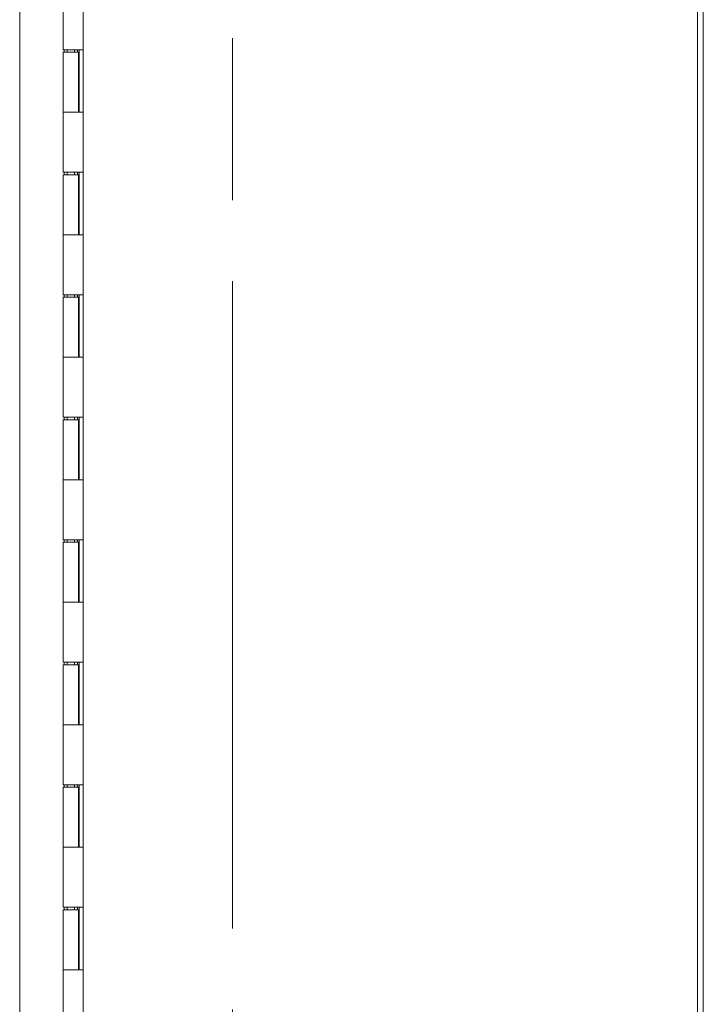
# Model space of a CAD drawing. Header units: inches. Extents: x 14 to 423, y 12 to 263.
# Tile 96 of 124: x 226 to 237, y 174 to 190. Entities that reach past the tile are written whole.
import ezdxf

# ---------------------------------------------------------------- set-up
doc = ezdxf.new("R2010")
doc.units = ezdxf.units.IN
doc.header["$LTSCALE"] = 26
doc.header["$MEASUREMENT"] = 0
doc.linetypes.add('DOUBLE_DASH_CHAIN', pattern=[1.2403, 0.6614, -0.0827, 0.1654, -0.0827, 0.1654, -0.0827])
doc.layers.add('Section Line (ANSI)', color=7, linetype='DOUBLE_DASH_CHAIN', lineweight=5)
doc.layers.add('Visible (ANSI)', color=7, linetype='Continuous', lineweight=5)

# ---------------------------------------------------------------- blocks, each defined once
blk = doc.blocks.new('2dTransSection0')
at = {"layer": 'Section Line (ANSI)', "linetype": 'DOUBLE_DASH_CHAIN', "ltscale": 0.023639}
blk.add_line((8.83377, 7.90558), (8.83377, 4.40077), dxfattribs=at)

msp = doc.modelspace()

# ---------------------------------------------------------------- linework, layer by layer
at = {"layer": 'Visible (ANSI)'}
for p, q in [((237.2718, 200.4514), (237.2718, 128.5138)), ((237.3655, 128.5138), (237.3655, 200.4514)), ((226.2051, 129.5138), (226.2051, 199.4514)), ((227.2405, 129.7951), (227.2405, 199.1701)), ((226.9155, 189.5026), (226.9155, 190.4826)), ((227.1621, 189.5026), (226.9155, 189.5026)), ((226.9155, 189.4626), (227.1655, 189.4626)), ((226.9155, 188.4826), (226.9155, 189.4626)), ((226.9316, 189.4626), (226.9316, 189.5026)), ((226.9805, 189.5026), (226.9805, 189.4626)), ((227.1005, 189.5026), (227.1005, 189.4626)), ((227.1476, 189.4626), (227.1476, 189.5026)), ((227.1621, 189.5026), (227.2401, 189.5026)), ((227.1655, 188.4826), (227.1655, 189.4626)), ((227.1775, 189.5026), (227.1775, 188.4826)), ((227.2403, 189.5026), (227.2401, 189.5026)), ((227.2403, 189.5026), (227.2403, 188.4826)), ((226.9155, 188.4826), (227.1621, 188.4826)), ((226.9155, 187.5026), (226.9155, 188.4826)), ((227.1621, 188.4826), (226.9155, 188.4826)), ((227.2401, 188.4826), (227.1621, 188.4826)), ((227.2401, 188.4826), (227.2403, 188.4826)), ((227.1621, 187.5026), (226.9155, 187.5026)), ((226.9155, 187.4626), (227.1655, 187.4626)), ((226.9155, 186.4826), (226.9155, 187.4626)), ((226.9316, 187.4626), (226.9316, 187.5026)), ((226.9805, 187.5026), (226.9805, 187.4626)), ((227.1005, 187.5026), (227.1005, 187.4626)), ((227.1476, 187.4626), (227.1476, 187.5026)), ((227.1621, 187.5026), (227.2401, 187.5026)), ((227.1655, 186.4826), (227.1655, 187.4626)), ((227.1775, 187.5026), (227.1775, 186.4826)), ((227.2403, 187.5026), (227.2401, 187.5026)), ((227.2403, 187.5026), (227.2403, 186.4826)), ((226.9155, 186.4826), (227.1621, 186.4826)), ((226.9155, 185.5026), (226.9155, 186.4826)), ((227.1621, 186.4826), (226.9155, 186.4826)), ((227.2401, 186.4826), (227.1621, 186.4826)), ((227.2401, 186.4826), (227.2403, 186.4826)), ((227.1621, 185.5026), (226.9155, 185.5026)), ((226.9316, 185.4626), (226.9316, 185.5026)), ((226.9805, 185.5026), (226.9805, 185.4626)), ((227.1005, 185.5026), (227.1005, 185.4626)), ((227.1476, 185.4626), (227.1476, 185.5026)), ((227.1621, 185.5026), (227.2401, 185.5026)), ((227.1775, 185.5026), (227.1775, 184.4826)), ((227.2403, 185.5026), (227.2401, 185.5026)), ((227.2403, 185.5026), (227.2403, 184.4826)), ((226.9155, 185.4626), (227.1655, 185.4626)), ((226.9155, 184.4826), (226.9155, 185.4626)), ((227.1655, 184.4826), (227.1655, 185.4626)), ((226.9155, 184.4826), (227.1621, 184.4826)), ((226.9155, 183.5026), (226.9155, 184.4826)), ((227.1621, 184.4826), (226.9155, 184.4826)), ((227.2401, 184.4826), (227.1621, 184.4826)), ((227.2401, 184.4826), (227.2403, 184.4826)), ((227.1621, 183.5026), (226.9155, 183.5026)), ((226.9155, 183.4626), (227.1655, 183.4626)), ((226.9155, 182.4826), (226.9155, 183.4626)), ((226.9316, 183.4626), (226.9316, 183.5026)), ((226.9805, 183.5026), (226.9805, 183.4626)), ((227.1005, 183.5026), (227.1005, 183.4626)), ((227.1476, 183.4626), (227.1476, 183.5026)), ((227.1621, 183.5026), (227.2401, 183.5026)), ((227.1655, 182.4826), (227.1655, 183.4626)), ((227.1775, 183.5026), (227.1775, 182.4826)), ((227.2403, 183.5026), (227.2401, 183.5026)), ((227.2403, 183.5026), (227.2403, 182.4826)), ((226.9155, 182.4826), (227.1621, 182.4826)), ((226.9155, 181.5026), (226.9155, 182.4826)), ((227.1621, 182.4826), (226.9155, 182.4826)), ((227.2401, 182.4826), (227.1621, 182.4826)), ((227.2401, 182.4826), (227.2403, 182.4826)), ((227.1621, 181.5026), (226.9155, 181.5026)), ((226.9316, 181.4626), (226.9316, 181.5026)), ((226.9805, 181.5026), (226.9805, 181.4626)), ((227.1005, 181.5026), (227.1005, 181.4626)), ((227.1476, 181.4626), (227.1476, 181.5026)), ((227.1621, 181.5026), (227.2401, 181.5026)), ((227.1775, 181.5026), (227.1775, 180.4826)), ((227.2403, 181.5026), (227.2401, 181.5026)), ((227.2403, 181.5026), (227.2403, 180.4826)), ((226.9155, 181.4626), (227.1655, 181.4626)), ((226.9155, 180.4826), (226.9155, 181.4626)), ((227.1655, 180.4826), (227.1655, 181.4626)), ((226.9155, 180.4826), (227.1621, 180.4826)), ((226.9155, 179.5026), (226.9155, 180.4826)), ((227.1621, 180.4826), (226.9155, 180.4826)), ((227.2401, 180.4826), (227.1621, 180.4826)), ((227.2401, 180.4826), (227.2403, 180.4826)), ((227.1621, 179.5026), (226.9155, 179.5026)), ((226.9155, 179.4626), (227.1655, 179.4626)), ((226.9155, 178.4826), (226.9155, 179.4626)), ((226.9316, 179.4626), (226.9316, 179.5026)), ((226.9805, 179.5026), (226.9805, 179.4626)), ((227.1005, 179.5026), (227.1005, 179.4626)), ((227.1476, 179.4626), (227.1476, 179.5026)), ((227.1621, 179.5026), (227.2401, 179.5026)), ((227.1655, 178.4826), (227.1655, 179.4626)), ((227.1775, 179.5026), (227.1775, 178.4826)), ((227.2403, 179.5026), (227.2401, 179.5026)), ((227.2403, 179.5026), (227.2403, 178.4826)), ((226.9155, 178.4826), (227.1621, 178.4826)), ((226.9155, 177.5026), (226.9155, 178.4826)), ((227.1621, 178.4826), (226.9155, 178.4826)), ((227.2401, 178.4826), (227.1621, 178.4826)), ((227.2401, 178.4826), (227.2403, 178.4826)), ((227.1621, 177.5026), (226.9155, 177.5026)), ((226.9155, 177.4626), (227.1655, 177.4626)), ((226.9155, 176.4826), (226.9155, 177.4626)), ((226.9316, 177.4626), (226.9316, 177.5026)), ((226.9805, 177.5026), (226.9805, 177.4626)), ((227.1005, 177.5026), (227.1005, 177.4626)), ((227.1476, 177.4626), (227.1476, 177.5026)), ((227.1621, 177.5026), (227.2401, 177.5026)), ((227.1655, 176.4826), (227.1655, 177.4626)), ((227.1775, 177.5026), (227.1775, 176.4826)), ((227.2403, 177.5026), (227.2401, 177.5026)), ((227.2403, 177.5026), (227.2403, 176.4826)), ((226.9155, 176.4826), (227.1621, 176.4826)), ((226.9155, 175.5026), (226.9155, 176.4826)), ((227.1621, 176.4826), (226.9155, 176.4826)), ((227.2401, 176.4826), (227.1621, 176.4826)), ((227.2401, 176.4826), (227.2403, 176.4826)), ((227.1621, 175.5026), (226.9155, 175.5026)), ((226.9155, 175.4626), (227.1655, 175.4626)), ((226.9155, 174.4826), (226.9155, 175.4626)), ((226.9316, 175.4626), (226.9316, 175.5026)), ((226.9805, 175.5026), (226.9805, 175.4626)), ((227.1005, 175.5026), (227.1005, 175.4626)), ((227.1476, 175.4626), (227.1476, 175.5026)), ((227.1621, 175.5026), (227.2401, 175.5026)), ((227.1655, 174.4826), (227.1655, 175.4626)), ((227.1775, 175.5026), (227.1775, 174.4826)), ((227.2403, 175.5026), (227.2401, 175.5026)), ((227.2403, 175.5026), (227.2403, 174.4826)), ((226.9155, 174.4826), (227.1621, 174.4826)), ((226.9155, 173.5026), (226.9155, 174.4826)), ((227.1621, 174.4826), (226.9155, 174.4826)), ((227.2401, 174.4826), (227.1621, 174.4826)), ((227.2401, 174.4826), (227.2403, 174.4826))]:
    msp.add_line(p, q, dxfattribs=at)

# ---------------------------------------------------------------- block references
at = {"layer": 'Section Line (ANSI)', "xscale": 26, "yscale": 26, "zscale": 26}
msp.add_blockref('2dTransSection0', (0, 0), dxfattribs=at)

doc.saveas('drawing.dxf')
